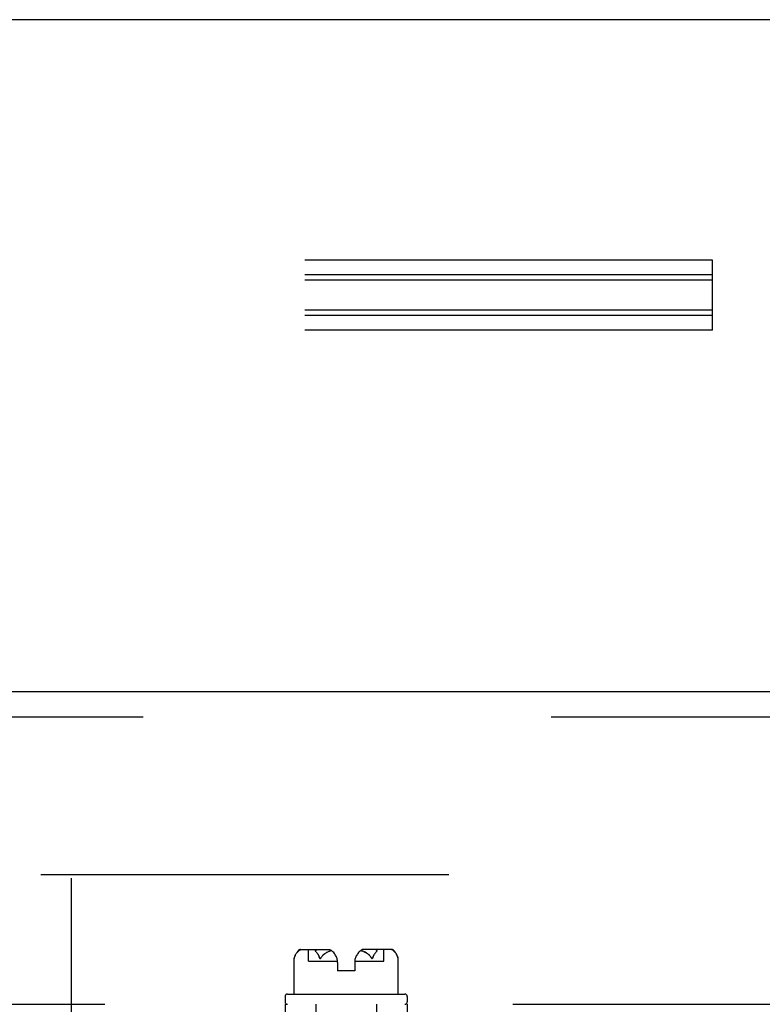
# Model space of a CAD drawing. Header units: inches. Extents: x 0 to 304, y 0 to 196.
# Tile 38 of 129: x 94.04 to 97.08, y 143.32 to 147.36. Entities that reach past the tile are written whole.
import ezdxf

# ---------------------------------------------------------------- set-up
doc = ezdxf.new("R2010")
doc.units = ezdxf.units.IN
doc.header["$LTSCALE"] = 16.696429
doc.header["$MEASUREMENT"] = 0
doc.linetypes.add('HIDDEN', pattern=[0.2, 0.1, -0.1])
doc.layers.get('0').update_dxf_attribs({"linetype": 'CONTINUOUS'})
for name, color, linetype in [('DEFAULT_2', 8, 'HIDDEN'), ('MAIN_DOOR_ASSEMBLY', 7, 'CONTINUOUS'), ('SUBPANELS', 7, 'CONTINUOUS')]:
    doc.layers.add(name, color=color, linetype=linetype)

msp = doc.modelspace()

# ---------------------------------------------------------------- linework, layer by layer
at = {"color": 7, "linetype": 'Continuous'}
msp.add_line((132.4384, 147.3561), (53.8134, 147.3561), dxfattribs=at)
at = {"layer": 'DEFAULT_2', "color": 8, "linetype": 'HIDDEN'}
for p, q in [((96.8759, 146.3721), (53.8759, 146.3721)), ((96.8759, 146.0845), (96.8759, 146.3721)), ((96.8759, 146.3111), (53.8759, 146.3111)), ((96.8759, 146.2893), (53.8759, 146.2893)), ((96.8759, 146.1673), (53.8759, 146.1673)), ((96.8759, 146.1455), (53.8759, 146.1455)), ((96.8759, 146.0845), (53.8759, 146.0845)), ((94.1259, 143.8561), (129.0947, 143.8561)), ((94.2509, 143.8411), (94.2509, 64.8711))]:
    msp.add_line(p, q, dxfattribs=at)
at = {"layer": 'MAIN_DOOR_ASSEMBLY', "color": 3, "linetype": 'Continuous'}
msp.add_line((92.8759, 144.6061), (129.8134, 144.6061), dxfattribs=at)
at = {"layer": 'MAIN_DOOR_ASSEMBLY', "color": 8, "linetype": 'HIDDEN'}
msp.add_line((92.8759, 144.5021), (129.8134, 144.5021), dxfattribs=at)
at = {"layer": 'SUBPANELS', "color": 8, "linetype": 'HIDDEN'}
for p, q in [((95.1633, 143.513), (95.1635, 143.5137)), ((95.1633, 143.5131), (95.1633, 143.5128)), ((95.1633, 143.5129), (95.1633, 143.5128)), ((95.1633, 143.3669), (95.1633, 143.5129)), ((95.1633, 143.5128), (95.1633, 143.5128)), ((95.1634, 143.5134), (95.1636, 143.5141)), ((95.1636, 143.5142), (95.1635, 143.5138)), ((95.1637, 143.5147), (95.1636, 143.5141)), ((95.1639, 143.5152), (95.1637, 143.5146)), ((95.164, 143.5158), (95.1639, 143.5151)), ((95.1644, 143.517), (95.1642, 143.5164)), ((95.1646, 143.5177), (95.1656, 143.5207)), ((95.1757, 143.5374), (95.1743, 143.5358)), ((95.1757, 143.5374), (95.1771, 143.5389)), ((95.1844, 143.546), (95.1771, 143.5389)), ((95.1886, 143.5489), (95.3088, 143.5489)), ((95.2219, 143.5019), (95.2219, 143.5489)), ((95.2517, 143.541), (95.2521, 143.5405)), ((95.253, 143.5394), (95.2549, 143.5374)), ((95.2562, 143.5358), (95.2549, 143.5374)), ((95.2649, 143.5207), (95.2659, 143.5177)), ((95.2659, 143.5177), (95.2662, 143.517)), ((95.2664, 143.5164), (95.2667, 143.5157)), ((95.2733, 143.5157), (95.2737, 143.5164)), ((95.2766, 143.5206), (95.2746, 143.5177)), ((95.2915, 143.5343), (95.2885, 143.5322)), ((95.5633, 143.5489), (95.443, 143.5489)), ((95.4753, 143.5206), (95.4773, 143.5177)), ((95.4773, 143.5177), (95.4777, 143.517)), ((95.4781, 143.5164), (95.4777, 143.517)), ((95.4781, 143.5164), (95.4786, 143.5157)), ((95.4786, 143.5158), (95.479, 143.5151)), ((95.4857, 143.517), (95.4859, 143.5177)), ((95.4859, 143.5177), (95.4869, 143.5207)), ((95.497, 143.5374), (95.4956, 143.5358)), ((95.5299, 143.5019), (95.5299, 143.5489)), ((95.5674, 143.546), (95.5748, 143.5389)), ((95.5748, 143.5389), (95.5762, 143.5374)), ((95.5775, 143.5358), (95.5762, 143.5374)), ((95.5862, 143.5207), (95.5872, 143.5177)), ((95.5872, 143.5177), (95.5874, 143.517)), ((95.5876, 143.5164), (95.5875, 143.517)), ((95.5878, 143.5157), (95.5876, 143.5164)), ((95.588, 143.5151), (95.5878, 143.5158)), ((95.5881, 143.5147), (95.5882, 143.5142)), ((95.5884, 143.5137), (95.5882, 143.5142)), ((95.5885, 143.5133), (95.5883, 143.5138)), ((95.5885, 143.513), (95.5884, 143.5134)), ((95.5886, 143.3669), (95.5886, 143.5129)), ((95.5886, 143.5129), (95.5886, 143.5128)), ((95.2219, 143.5019), (95.3406, 143.5019)), ((95.3409, 143.4956), (95.3409, 143.4619)), ((95.4109, 143.4956), (95.4109, 143.4619)), ((95.4113, 143.5019), (95.5299, 143.5019)), ((95.4109, 143.4619), (95.3409, 143.4619)), ((95.1259, 143.3569), (95.1259, 143.3349)), ((95.1359, 143.3669), (95.6159, 143.3669)), ((95.6259, 143.3569), (95.6259, 143.3349)), ((92.7193, 143.3249), (127.3447, 143.3249)), ((95.1259, 143.3249), (95.1259, 143.1999)), ((95.2519, 143.3249), (95.2519, 142.6199)), ((95.4999, 143.3249), (95.4999, 142.6199)), ((95.6259, 143.3249), (95.6259, 143.1999))]:
    msp.add_line(p, q, dxfattribs=at)
for points in [[(95.164, 143.5157), (95.1642, 143.5164), (95.1644, 143.517), (95.1646, 143.5177)], [(95.1717, 143.5324), (95.1704, 143.5304), (95.1691, 143.5283), (95.1679, 143.526), (95.1667, 143.5234), (95.1656, 143.5207), (95.1646, 143.5177)], [(95.1667, 143.5234), (95.1679, 143.526), (95.1691, 143.5283)], [(95.1717, 143.5324), (95.173, 143.5342), (95.1743, 143.5358)], [(95.1844, 143.546), (95.1854, 143.5468), (95.1864, 143.5476), (95.1875, 143.5481), (95.1887, 143.5485), (95.1899, 143.5488), (95.1912, 143.5489)], [(95.2514, 143.5415), (95.2511, 143.542), (95.2509, 143.5424), (95.2508, 143.5429), (95.2506, 143.5434), (95.2506, 143.5439), (95.2506, 143.5444), (95.2507, 143.5449), (95.2509, 143.5454), (95.2512, 143.5458), (95.2516, 143.5463), (95.2521, 143.5468), (95.2527, 143.5472), (95.2534, 143.5475), (95.2541, 143.5478), (95.2549, 143.5481), (95.2557, 143.5483), (95.2565, 143.5484), (95.2574, 143.5486), (95.2582, 143.5487), (95.2591, 143.5488), (95.26, 143.5488), (95.261, 143.5489), (95.262, 143.5489)], [(95.2513, 143.546), (95.251, 143.5455), (95.2507, 143.545), (95.2506, 143.5445), (95.2506, 143.544), (95.2506, 143.5435), (95.2507, 143.543), (95.2509, 143.5425), (95.2511, 143.542), (95.2514, 143.5415), (95.2517, 143.541)], [(95.2513, 143.546), (95.252, 143.5468), (95.2529, 143.5476), (95.2538, 143.5481), (95.2547, 143.5485), (95.2557, 143.5488), (95.2567, 143.5489)], [(95.253, 143.5394), (95.2525, 143.5399), (95.2521, 143.5405)], [(95.2562, 143.5358), (95.2576, 143.5342), (95.2589, 143.5324), (95.2602, 143.5304), (95.2614, 143.5283), (95.2626, 143.526), (95.2638, 143.5234)], [(95.2659, 143.5177), (95.2649, 143.5207), (95.2638, 143.5234), (95.2626, 143.526), (95.2614, 143.5283), (95.2602, 143.5304), (95.2589, 143.5324)], [(95.2664, 143.5164), (95.2662, 143.517), (95.2659, 143.5177)], [(95.2667, 143.5158), (95.2669, 143.5152), (95.2672, 143.5147), (95.2675, 143.5142), (95.2679, 143.5138), (95.2682, 143.5134), (95.2686, 143.5131), (95.2691, 143.5129), (95.2695, 143.5128), (95.27, 143.5128), (95.2705, 143.513), (95.271, 143.5133), (95.2715, 143.5137), (95.2719, 143.5141), (95.2724, 143.5146), (95.2728, 143.5151), (95.2733, 143.5158)], [(95.2729, 143.5152), (95.2724, 143.5147), (95.272, 143.5142), (95.2716, 143.5138), (95.2711, 143.5134), (95.2706, 143.5131), (95.2701, 143.5129), (95.2697, 143.5128), (95.2692, 143.5128), (95.2688, 143.513), (95.2683, 143.5133), (95.268, 143.5137), (95.2676, 143.5141), (95.2673, 143.5146), (95.267, 143.5151), (95.2667, 143.5157)], [(95.2737, 143.5164), (95.2742, 143.517), (95.2746, 143.5177)], [(95.2888, 143.5324), (95.2862, 143.5304), (95.2836, 143.5282), (95.2811, 143.5259), (95.2788, 143.5233), (95.2765, 143.5205)], [(95.2786, 143.5231), (95.2808, 143.5256), (95.2833, 143.5279), (95.2858, 143.5302), (95.2885, 143.5322)], [(95.2914, 143.5342), (95.2944, 143.5361), (95.2975, 143.5378), (95.3008, 143.5395), (95.3042, 143.5411), (95.3077, 143.5425), (95.3113, 143.5439), (95.315, 143.5451)], [(95.3048, 143.5413), (95.3022, 143.5402), (95.2996, 143.5389), (95.2969, 143.5375), (95.2942, 143.536)], [(95.315, 143.5451), (95.3125, 143.5443), (95.3099, 143.5434), (95.3074, 143.5424)], [(95.4605, 143.5342), (95.4575, 143.5361), (95.4543, 143.5378), (95.4511, 143.5395), (95.4477, 143.5411), (95.4442, 143.5425), (95.4406, 143.5439), (95.4368, 143.5451)], [(95.4368, 143.5451), (95.4394, 143.5443), (95.4419, 143.5434), (95.4445, 143.5424)], [(95.4471, 143.5413), (95.4497, 143.5402), (95.4523, 143.5389), (95.455, 143.5375), (95.4577, 143.536)], [(95.4733, 143.5231), (95.471, 143.5256), (95.4686, 143.5279), (95.466, 143.5302), (95.4633, 143.5322), (95.4604, 143.5343)], [(95.463, 143.5324), (95.4657, 143.5304), (95.4683, 143.5282), (95.4708, 143.5259), (95.4731, 143.5233)], [(95.4773, 143.5177), (95.4754, 143.5205), (95.4731, 143.5233)], [(95.479, 143.5152), (95.4794, 143.5147), (95.4798, 143.5142), (95.4803, 143.5138), (95.4808, 143.5134), (95.4812, 143.5131), (95.4817, 143.5129), (95.4822, 143.5128), (95.4827, 143.5128), (95.4831, 143.513), (95.4835, 143.5133), (95.4839, 143.5137), (95.4842, 143.5141), (95.4846, 143.5146), (95.4849, 143.5151), (95.4852, 143.5157), (95.4854, 143.5164)], [(95.4852, 143.5158), (95.4849, 143.5152), (95.4846, 143.5147), (95.4843, 143.5142), (95.484, 143.5138), (95.4836, 143.5134), (95.4832, 143.5131), (95.4828, 143.5129), (95.4823, 143.5128), (95.4818, 143.5128), (95.4813, 143.513), (95.4809, 143.5133), (95.4804, 143.5137), (95.4799, 143.5141), (95.4795, 143.5146), (95.479, 143.5151)], [(95.4859, 143.5177), (95.4857, 143.517), (95.4854, 143.5164)], [(95.493, 143.5324), (95.4917, 143.5304), (95.4904, 143.5283), (95.4892, 143.526), (95.488, 143.5234), (95.4869, 143.5207), (95.4859, 143.5177)], [(95.488, 143.5234), (95.4892, 143.526), (95.4904, 143.5283)], [(95.493, 143.5324), (95.4943, 143.5342), (95.4956, 143.5358)], [(95.5006, 143.546), (95.4998, 143.5468), (95.499, 143.5476), (95.4981, 143.5481), (95.4971, 143.5485), (95.4961, 143.5488), (95.4951, 143.5489)], [(95.5006, 143.546), (95.5009, 143.5455), (95.5011, 143.545), (95.5012, 143.5445), (95.5013, 143.544), (95.5012, 143.5435), (95.5011, 143.543), (95.5009, 143.5425), (95.5007, 143.542), (95.5005, 143.5415), (95.5001, 143.541), (95.4998, 143.5405), (95.4994, 143.54), (95.4989, 143.5394), (95.497, 143.5374)], [(95.5674, 143.546), (95.5665, 143.5468), (95.5654, 143.5476), (95.5643, 143.5481), (95.5632, 143.5485), (95.5619, 143.5488), (95.5607, 143.5489)], [(95.5775, 143.5358), (95.5789, 143.5342), (95.5802, 143.5324), (95.5815, 143.5304), (95.5827, 143.5283), (95.5839, 143.526), (95.5851, 143.5234)], [(95.5872, 143.5177), (95.5862, 143.5207), (95.5851, 143.5234), (95.5839, 143.526), (95.5827, 143.5283), (95.5815, 143.5304), (95.5802, 143.5324)], [(95.5883, 143.5141), (95.5881, 143.5146), (95.588, 143.5152)], [(95.5886, 143.5128), (95.5886, 143.5128), (95.5885, 143.5131)]]:
    msp.add_lwpolyline(points, dxfattribs=at)
for centre, radius, start, end in [((95.2285, 143.4985), 0.0668, 134.6973, 167.5884), ((95.1886, 143.5389), 0.01, 90, 134.6973), ((95.2806, 143.4956), 0.0603, 0, 62.1181), ((95.4712, 143.4956), 0.0603, 117.8819, 180), ((95.5633, 143.5389), 0.01, 45.3027, 90), ((95.5233, 143.4985), 0.0668, 12.4116, 45.3027), ((95.1359, 143.3569), 0.01, 90, 180), ((95.6159, 143.3569), 0.01, 0, 90), ((95.1359, 143.3349), 0.01, 180, 270), ((95.6159, 143.3349), 0.01, 270, 360)]:
    msp.add_arc(centre, radius, start, end, dxfattribs=at)

doc.saveas('drawing.dxf')
